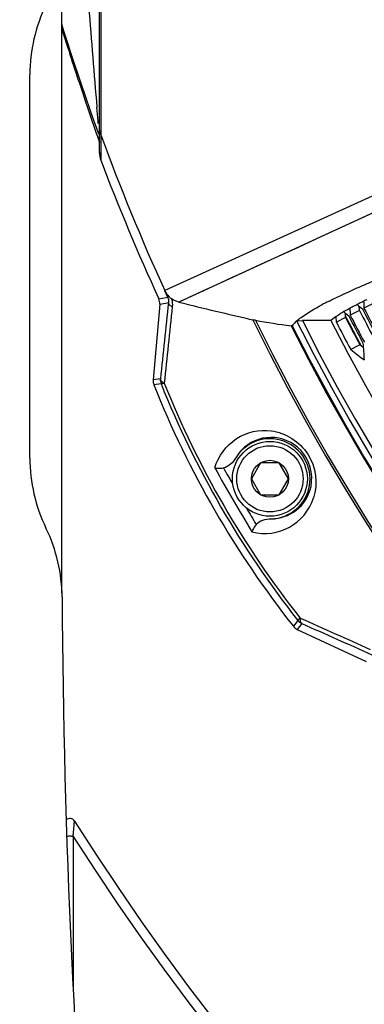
# Model space of a CAD drawing. Header units: millimetres. Extents: x 0 to 420, y -341 to 792.
# Tile 182 of 256: x 134.9 to 140.38, y 199.1 to 214.76. Entities that reach past the tile are written whole.
import ezdxf

# ---------------------------------------------------------------- set-up
doc = ezdxf.new("R2010")
doc.units = ezdxf.units.MM
doc.header["$LTSCALE"] = 23.1
doc.layers.get('0').update_dxf_attribs({"linetype": 'CONTINUOUS'})
for name, color, linetype in [('06___PRT_ALL_SURFS', 7, 'CONTINUOUS'), ('AXES', 7, 'CONTINUOUS'), ('DIM_PILOTEES', 7, 'CONTINUOUS')]:
    doc.layers.add(name, color=color, linetype=linetype)
doc.styles.get("Standard").update_dxf_attribs({"font": 'txt', "width": 0.7})
doc.dimstyles.new('DIMSTYLE_3', dxfattribs={"dimtxt": 2.5, "dimasz": 3.5, "dimexe": 2, "dimexo": 0, "dimtad": 1, "dimdec": 0, "dimlfac": 5.882353, "dimdsep": 46, "dimtxsty": 'Standard', "dimblk": '_FILLED', "dimblk1": '_FILLED', "dimblk2": '_FILLED', "dimcen": 0.09, "dimazin": 2, "dimtp": 0.8, "dimtm": 0.8, "dimtfac": 1, "dimtdec": 0, "dimtofl": 0, "dimtmove": 0, "dimatfit": 3, "dimldrblk": '_FILLED', "dimfxl": 0, "dimtolj": 1, "dimarcsym": 0})

# ---------------------------------------------------------------- blocks, each defined once
blk = doc.blocks.new('_FILLED')
at = {"color": 0, "linetype": 'ByBlock'}
blk.add_solid([(0, 0), (-1, 0.1429), (-1, -0.1429)], dxfattribs=at)
blk = doc.blocks.new('*D4')
at = {"layer": 'DIM_PILOTEES', "color": 2, "linetype": 'Continuous'}
for p, q in [((135.576, 234.205), (121.739, 234.205)), ((123.739, 234.205), (123.739, 194.264)), ((123.739, 154.322), (123.739, 194.264)), ((142.142, 154.322), (121.739, 154.322))]:
    blk.add_line(p, q, dxfattribs=at)
at = {"layer": 'DIM_PILOTEES', "color": 2, "linetype": 'Continuous', "xscale": 3.5, "yscale": 3.5, "zscale": 3.5}
for p, rotation in [((123.739, 234.205), 90), ((123.739, 154.322), 270)]:
    blk.add_blockref('_FILLED', p, dxfattribs=dict(at, rotation=rotation))
at = {"layer": 'DIM_PILOTEES', "color": 2, "linetype": 'Continuous', "insert": (120.614, 194.322), "char_height": 2.5, "width": 8.83929, "attachment_point": 2, "rotation": 90, "line_spacing_factor": 0.9}
blk.add_mtext('{\\ftxt;\\W0.0001;\\H0.0001;\\~}{\\ftxt;\\W2.3571428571;\\H2.5; }{\\ftxt;\\W0.0001;\\H0.0001;\\~}', dxfattribs=at)

msp = doc.modelspace()

# ---------------------------------------------------------------- linework, layer by layer
at = {"color": 7, "linetype": 'Continuous'}
for p, q in [((136.1708, 212.6375), (136.1708, 237.7181)), ((136.195, 218.3091), (136.1921, 213.2633)), ((135.5758, 205.6429), (135.5758, 215.5089)), ((135.5758, 214.608), (135.6015, 214.5255)), ((135.9232, 213.5353), (135.9505, 213.4543)), ((135.9505, 213.4543), (135.9764, 213.378)), ((135.9764, 213.378), (136.0134, 213.2695)), ((136.149, 213.1501), (136.1306, 213.3642)), ((136.0134, 213.2695), (136.1215, 212.9538)), ((136.1921, 213.2633), (136.1919, 213.0466)), ((136.1921, 213.2633), (136.1927, 213.0548)), ((136.1526, 213.1072), (136.149, 213.1501)), ((136.1927, 213.0548), (136.1918, 212.9299)), ((136.1919, 213.0466), (136.1918, 212.9299)), ((136.1215, 212.9538), (136.1394, 212.9012)), ((136.1918, 212.9299), (136.1921, 212.8258)), ((142.563, 212.8907), (137.2089, 210.4507)), ((136.1626, 212.8323), (136.1708, 212.8074)), ((136.1921, 212.8258), (136.1928, 212.6228)), ((136.1921, 212.8258), (136.1928, 212.6228)), ((136.1928, 212.6228), (136.1931, 212.5238)), ((136.1928, 212.6228), (136.1931, 212.5238)), ((142.7301, 212.7071), (137.4347, 210.2652)), ((137.207, 210.4498), (137.2547, 210.345)), ((137.1285, 210.2348), (137.023, 209.0289)), ((137.1137, 210.3205), (137.2294, 210.3406)), ((137.1285, 210.2348), (137.2187, 210.2505)), ((137.2187, 210.2505), (137.2679, 210.259)), ((137.2294, 210.3406), (137.2547, 210.345)), ((137.2547, 210.345), (137.2753, 210.3544)), ((140.5199, 210.2456), (140.3738, 210.1706)), ((140.3019, 210.1336), (140.1559, 210.0586)), ((139.3037, 209.9661), (139.3953, 209.972)), ((139.844, 209.972), (139.3953, 209.972)), ((139.936, 209.9456), (139.9317, 210.0337)), ((139.936, 209.9456), (139.9317, 210.0337)), ((140.0821, 210.0206), (139.936, 209.9456)), ((140.3085, 209.5879), (140.1636, 209.5107)), ((137.1392, 209.046), (137.023, 209.0289)), ((137.1508, 208.9679), (137.0344, 208.951)), ((138.7323, 207.7103), (138.5851, 207.4553)), ((139.0268, 207.7103), (138.7323, 207.7103)), ((139.174, 207.4553), (139.0268, 207.7103)), ((138.5851, 207.4553), (138.7323, 207.2003)), ((139.0268, 207.2003), (139.174, 207.4553)), ((138.7323, 207.2003), (139.0268, 207.2003)), ((139.3251, 205.2018), (139.2523, 205.1096)), ((139.387, 205.1528), (139.3141, 205.0606)), ((139.3141, 205.0606), (140.4111, 204.549)), ((135.754, 201.7661), (135.7752, 202.0117)), ((135.7725, 201.9797), (135.7734, 201.9901)), ((135.754, 201.7661), (135.7524, 199.3859))]:
    msp.add_line(p, q, dxfattribs=at)
for points in [[(136.195, 218.3147), (136.1948, 217.8173), (136.1941, 216.9824), (136.194, 216.2131), (136.1932, 215.5188), (136.1932, 214.9032), (136.1932, 214.3759), (136.1925, 213.9291), (136.1919, 213.5559), (136.1921, 213.2633)], [(135.6015, 214.5255), (135.6224, 214.4588), (135.6429, 214.3936), (135.663, 214.33), (135.6828, 214.2679), (135.7022, 214.2071), (135.7213, 214.1476), (135.7402, 214.0892), (135.7587, 214.032), (135.777, 213.976), (135.7949, 213.9212), (135.8125, 213.8677), (135.8296, 213.8156), (135.8464, 213.765), (135.8627, 213.7159), (135.8786, 213.6683), (135.894, 213.6223), (135.9232, 213.5353)], [(136.1394, 212.9012), (136.1554, 212.8538), (136.1626, 212.8323)], [(142.7301, 212.7071), (142.2956, 212.5078), (141.8544, 212.3032), (141.4044, 212.0957), (140.9548, 211.8885), (140.5096, 211.6827), (140.0828, 211.4862), (139.6876, 211.3033), (139.3274, 211.1375), (139.011, 210.9915), (138.7328, 210.8633), (138.4909, 210.7521), (138.2817, 210.6558), (138.1023, 210.5735), (137.9492, 210.5029), (137.8192, 210.4433), (137.7092, 210.3922), (137.615, 210.349), (137.5378, 210.3129), (137.4775, 210.2842), (137.4347, 210.2652)], [(135.775, 202.0085), (135.7751, 202.011), (135.7752, 202.0117)], [(135.754, 201.7661), (135.754, 201.195), (135.7532, 200.6054), (135.7529, 199.9989), (135.7524, 199.3859)], [(135.754, 201.7661), (135.756, 201.79), (135.7582, 201.8145)]]:
    msp.add_lwpolyline(points, dxfattribs=at)
for radius in [0.595, 0.527, 0.2944]:
    msp.add_circle((138.8796, 207.4553), radius, dxfattribs=at)
for centre, radius, start, end in [((169.5758, 225.1778), 29.6572, 155.55362, 204.44638), ((169.5758, 225.1778), 29.4298, 155.55362, 204.44638), ((304.8761, 227.882), 169.3688, 184.375186, 184.917247), ((169.5758, 225.1778), 35.5875, 197.13828, 200.10891), ((169.5758, 225.1778), 35.5598, 200.14706, 204.46577), ((136.5108, 212.6448), 0.34, 180, 200.78977), ((169.5758, 225.1778), 35.7006, 200.75907, 204.59265), ((136.9591, 210.2497), 0.17, 354.97951, 24.61313), ((137.5232, 210.6066), 0.3536, 225.49176, 234.3465), ((155.3034, 282.6073), 74.5163, 256.125459, 257.05123), ((142.5648, 204.8391), 6.0956, 116.8564, 117.96378), ((142.7164, 205.4549), 5.3659, 117.36358, 117.91677), ((143.0218, 204.8649), 6.0302, 116.82983, 117.36382), ((162.1197, 237.4947), 34.945, 231.28867, 231.46781), ((143.3646, 204.187), 6.7899, 116.28495, 116.82949), ((143.7405, 203.4262), 7.6385, 115.7819, 116.28564), ((174.4426, 211.912), 34.1133, 182.74208, 182.92605), ((141.0995, 208.3072), 2.0864, 121.84546, 122.80226), ((141.2915, 207.9983), 2.45, 121.00202, 121.84759), ((163.864, 239.8469), 38.0953, 231.31448, 231.46788), ((169.5758, 225.1778), 33.15, 207.14793, 208.08734), ((142.3622, 206.1219), 4.6107, 117.90799, 118.81943), ((177.2501, 211.9598), 37.1429, 182.76626, 182.93399), ((169.5758, 225.1778), 33.0775, 207.19914, 208.04301), ((169.5758, 225.1778), 32.8587, 207.19914, 208.04301), ((169.5758, 225.1778), 32.8325, 207.19914, 208.04301), ((169.5758, 225.1778), 34.4954, 206.12966, 333.87034), ((140.9058, 222.5402), 12.7645, 259.81676, 262.39836), ((169.5758, 225.1778), 34.4607, 206.17495, 333.82505), ((169.5758, 225.1778), 33.8792, 206.67945, 333.32055), ((169.5758, 225.1778), 33.7947, 206.74032, 333.25969), ((169.5758, 225.1778), 33.3914, 207.08673, 332.91327), ((169.5758, 225.1778), 33.3247, 207.19914, 208.04301), ((169.5758, 225.1778), 33.1039, 207.19914, 208.04301), ((169.5758, 225.1778), 33.9916, 206.73189, 333.26811), ((169.5758, 225.1778), 33.9769, 206.7445, 333.2555), ((178.8529, 212.1547), 38.5781, 183.77543, 184.17329), ((164.7205, 241.3682), 40.2237, 232.37365, 232.7566), ((137.1923, 209.0141), 0.17, 174.97694, 201.79181), ((151.2181, 214.579), 15.1451, 201.74557, 218.25443), ((151.1814, 214.5578), 15.053, 201.75961, 218.24039), ((151.4207, 214.6959), 15.4909, 201.76875, 218.23125), ((138.8796, 207.4553), 0.6375, 271.71393, 148.28615), ((138.8985, 207.4653), 0.6487, 90.58153, 136.47206), ((138.9002, 207.4641), 0.6507, 136.49404, 149.89664), ((169.5758, 225.1778), 36.1204, 209.06928, 210.93072), ((169.5758, 225.1778), 36.0002, 209.17153, 209.65736), ((138.7959, 207.4027), 0.8167, 255.54446, 342.10653), ((169.5758, 225.1778), 36.0002, 210.34278, 210.82847), ((139.3858, 205.2147), 0.17, 218.20819, 245.02306), ((135.7033, 201.9664), 0.085, 32.21301, 134.41357), ((169.5758, 223.3078), 39.95, 212.21301, 327.78699), ((169.5758, 223.3078), 40.0994, 212.49379, 327.50621)]:
    msp.add_arc(centre, radius, start, end, dxfattribs=at)
for points in [[(136.1918, 212.9299), (136.178, 212.9671), (136.1708, 213.0073), (136.1708, 213.0469)], [(137.2071, 210.4499), (137.2246, 210.4149), (137.2474, 210.3819), (137.2753, 210.3544)], [(137.2679, 210.259), (137.2252, 209.8547), (137.1823, 209.4503), (137.1392, 209.046)], [(137.4347, 210.2652), (137.3928, 210.2755), (137.3521, 210.2941), (137.3171, 210.3193)], [(137.3171, 210.3193), (137.3287, 210.2789), (137.3324, 210.2354), (137.3281, 210.1936)], [(137.3281, 210.1936), (137.2859, 209.7882), (137.2435, 209.3828), (137.2009, 208.9774)], [(140.1396, 210.1615), (140.1026, 210.1411), (140.0658, 210.1202), (140.0295, 210.0984)], [(138.6491, 209.9767), (138.6346, 209.9793), (138.6202, 209.9826), (138.6058, 209.9859)], [(137.1392, 209.046), (137.1371, 209.0214), (137.138, 208.9906), (137.1562, 208.9739)], [(138.3372, 207.7904), (138.293, 207.7188), (138.2252, 207.6416), (138.1417, 207.6304)], [(138.6622, 206.7288), (138.7137, 206.7955), (138.8144, 206.8156), (138.8986, 206.8181)], [(139.3251, 205.2018), (139.3404, 205.1824), (139.3622, 205.1606), (139.3869, 205.1608)], [(139.3584, 205.2405), (139.7308, 205.0747), (140.103, 204.9087), (140.4752, 204.7426)], [(139.387, 205.1528), (139.7587, 204.9879), (140.1303, 204.8229), (140.5018, 204.6577)]]:
    msp.add_open_spline(points, degree=3, dxfattribs=at)
for points, knots in [([(139.8111, 210.2772), (139.8717, 210.308), (140.1598, 210.4487), (140.4542, 210.5761), (140.6875, 210.6729)], [0, 0, 0, 0, 0.2121137, 1, 1, 1, 1]), ([(137.207, 210.4498), (137.2073, 210.4495), (137.2099, 210.4491), (137.208, 210.4523), (137.2076, 210.4536)], [0, 0, 0, 0, 0.2432309, 1, 1, 1, 1]), ([(137.2547, 210.345), (137.2582, 210.3374), (137.2682, 210.3098), (137.2704, 210.2797), (137.2679, 210.259)], [0, 0, 0, 0, 0.2870253, 1, 1, 1, 1]), ([(137.3281, 210.1936), (137.3192, 210.1978), (137.2934, 210.2117), (137.2675, 210.2385), (137.2679, 210.259)], [0, 0, 0, 0, 0.3236141, 1, 1, 1, 1]), ([(139.3037, 209.9661), (139.3261, 209.986), (139.4521, 210.0841), (139.5921, 210.1622), (139.7065, 210.223)], [0, 0, 0, 0, 0.1877633, 1, 1, 1, 1]), ([(139.9692, 210.0609), (139.9575, 210.0533), (139.9156, 210.0256), (139.8749, 209.996), (139.8472, 209.9727)], [0, 0, 0, 0, 0.279305, 1, 1, 1, 1]), ([(139.3037, 209.9661), (139.296, 209.9593), (139.2704, 209.9355), (139.2467, 209.909), (139.2337, 209.8878)], [0, 0, 0, 0, 0.2916776, 1, 1, 1, 1]), ([(139.2337, 209.8878), (139.2329, 209.8864), (139.2258, 209.8872), (139.2211, 209.8873), (139.2172, 209.8878)], [0, 0, 0, 0, 0.2965379, 1, 1, 1, 1]), ([(137.2009, 208.9774), (137.1918, 208.9818), (137.165, 208.9964), (137.1387, 209.0247), (137.1392, 209.046)], [0, 0, 0, 0, 0.3208718, 1, 1, 1, 1]), ([(137.2009, 208.9774), (137.1894, 208.9739), (137.1749, 208.9718), (137.1543, 208.9643), (137.1508, 208.9679)], [0, 0, 0, 0, 0.7064743, 1, 1, 1, 1]), ([(138.0054, 207.6281), (138.0573, 207.8142), (138.306, 208.155), (138.9515, 208.2991), (139.5793, 207.9096), (139.6453, 207.3751), (139.5731, 207.1517)], [0, 0, 0, 0, 0.2284425, 0.4511743, 0.7224528, 1, 1, 1, 1]), ([(138.8986, 206.8181), (139.0393, 206.8183), (139.3366, 206.9202), (139.6176, 207.3674), (139.4585, 207.9542), (139.0658, 208.1157), (138.8919, 208.1139)], [0, 0, 0, 0, 0.2124852, 0.4371443, 0.7372959, 1, 1, 1, 1]), ([(138.0054, 207.6281), (138.0155, 207.6268), (138.0609, 207.6233), (138.1067, 207.6256), (138.1417, 207.6304)], [0, 0, 0, 0, 0.2238329, 1, 1, 1, 1]), ([(138.6622, 206.7288), (138.6406, 206.7008), (138.6157, 206.6623), (138.5961, 206.6212), (138.5921, 206.6119)], [0, 0, 0, 0, 0.7761668, 1, 1, 1, 1]), ([(139.3584, 205.2405), (139.3496, 205.2323), (139.3406, 205.2208), (139.3238, 205.2067), (139.3251, 205.2018)], [0, 0, 0, 0, 0.706476, 1, 1, 1, 1]), ([(139.3584, 205.2405), (139.3577, 205.2305), (139.3569, 205.1999), (139.3682, 205.163), (139.387, 205.1528)], [0, 0, 0, 0, 0.3208718, 1, 1, 1, 1]), ([(135.6507, 201.7654), (135.667, 201.7715), (135.7023, 201.7764), (135.7375, 201.7719), (135.754, 201.7661)], [0, 0, 0, 0, 0.4982058, 1, 1, 1, 1])]:
    msp.add_open_spline(points, degree=3, knots=knots, dxfattribs=at)
at = {"layer": '06___PRT_ALL_SURFS', "color": 7, "linetype": 'Continuous'}
for p, q in [((140.0821, 210.0206), (140.0788, 210.0893)), ((140.0821, 210.0206), (140.0788, 210.0893)), ((140.3019, 210.1336), (140.2987, 210.2)), ((140.3019, 210.1336), (140.2987, 210.2)), ((140.3631, 209.5461), (140.3085, 209.5879)), ((140.3631, 209.5461), (140.3085, 209.5879))]:
    msp.add_line(p, q, dxfattribs=at)
for radius in [32.9133, 33.1605]:
    msp.add_arc((169.5758, 225.1778), radius, 207.19914, 208.04301, dxfattribs=at)
at = {"layer": 'AXES', "color": 7, "linetype": 'Continuous'}
msp.add_line((135.0658, 207.7856), (135.0658, 213.8821), dxfattribs=at)
for centre, radius, start, end in [((137.6158, 213.8821), 2.55, 154.09525, 180), ((137.6158, 207.7856), 2.55, 180, 205.8861), ((133.0278, 205.5584), 2.55, 0.30615, 25.90088), ((273.2758, 206.3078), 137.7, 180.306146, 185.055768)]:
    msp.add_arc(centre, radius, start, end, dxfattribs=at)

# ---------------------------------------------------------------- dimensions: what is measured, and where the dimension line sits
at = {"layer": 'DIM_PILOTEES', "color": 2, "linetype": 'Continuous'}
dim = msp.add_linear_dim(base=(123.7389, 234.2053), p1=(142.1422, 154.3218), p2=(135.5758, 234.2053), angle=90, text='{\\ftxt;\\W0.0001;\\H0.0001;\\~}{\\ftxt;\\W2.3571428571;\\H2.5; }{\\ftxt;\\W0.0001;\\H0.0001;\\~}', dimstyle='DIMSTYLE_3', dxfattribs=at)
dim.commit()
dim.dimension.update_dxf_attribs({"geometry": '*D4', "text_midpoint": (123.7389, 193.9653), "dimtype": 160})

doc.saveas('drawing.dxf')
